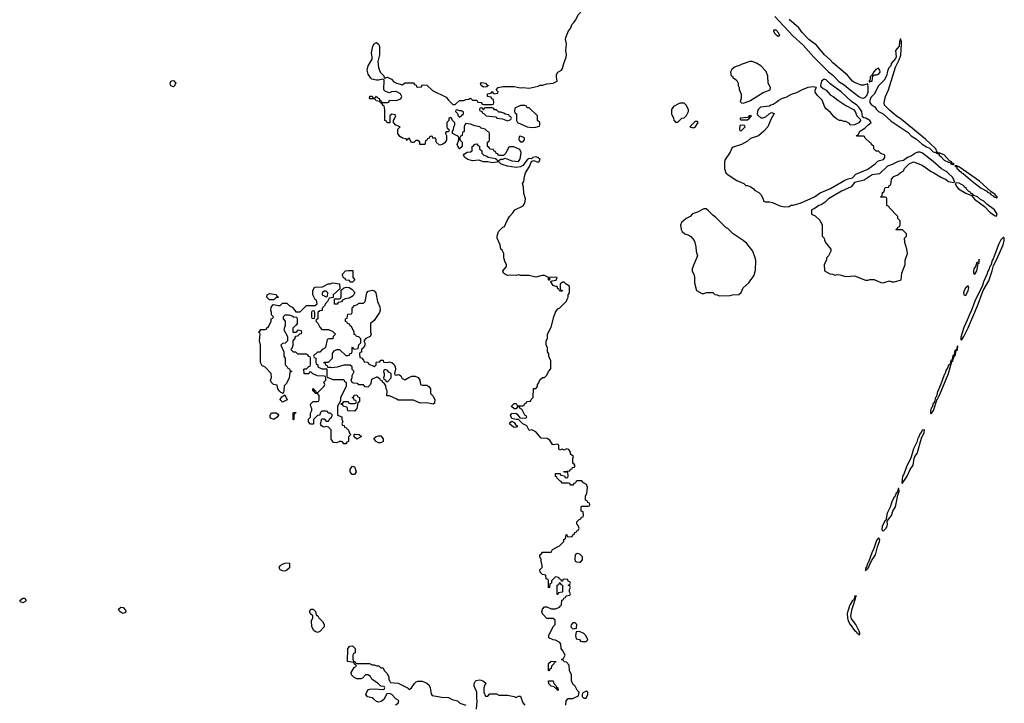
# Model space of a CAD drawing. Header units: inches. Extents: x 2386215 to 2556187, y 580866 to 760840.
# Tile 183 of 203: x 2474922 to 2483941, y 719108 to 725372. Entities that reach past the tile are written whole.
import ezdxf

# ---------------------------------------------------------------- set-up
doc = ezdxf.new("R2010")
doc.units = ezdxf.units.IN
doc.header["$MEASUREMENT"] = 0
for name, color, linetype in [('C4771', 7, 'Continuous'), ('C4772', 7, 'Continuous'), ('C4781', 7, 'Continuous'), ('C4782', 7, 'Continuous')]:
    doc.layers.add(name, color=color, linetype=linetype)

msp = doc.modelspace()

# ---------------------------------------------------------------- linework, layer by layer
at = {"layer": 'C4771', "color": 5, "elevation": 40}
for points in [[(2480000, 719273.6), (2479996.4, 719276.4), (2479978, 719310), (2479978, 719370), (2479958, 719410), (2479956.4, 719456.4), (2479930, 719486), (2479908.4, 719488.4), (2479902, 719502), (2479886, 719510), (2479902, 719518), (2479918, 719550), (2479898, 719590), (2479882, 719610), (2479878, 719650), (2479870, 719666), (2479830, 719688), (2479808.4, 719688.4), (2479768.4, 719708.4), (2479768, 719730), (2479808.4, 719811.6), (2479826, 719830), (2479826, 719870), (2479810, 719886), (2479750, 719886), (2479710, 719928), (2479705.2, 719950), (2479710, 719972), (2479730, 719992), (2479750, 719992), (2479790, 719974), (2479830, 719974), (2479866, 719990), (2479876, 720000)], [(2480000, 719846), (2479990, 719846), (2479972.7, 719827.3), (2479972, 719810), (2479990, 719792), (2480000, 719793)], [(2478365.6, 719094.4), (2478388, 719110), (2478395.3, 719130), (2478390, 719138), (2478368.9, 719148.9), (2478330, 719188.7), (2478310, 719198), (2478285.4, 719194.6), (2478256.2, 719143.8), (2478233.7, 719126.3), (2478210, 719119.5), (2478190, 719125.2), (2478164, 719150), (2478150, 719157), (2478109.1, 719169.1), (2478094, 719190), (2478110, 719231.3), (2478130, 719238.8), (2478170, 719242), (2478250, 719234), (2478262, 719238), (2478266, 719250), (2478262, 719262), (2478230, 719266), (2478210, 719288), (2478148.9, 719328.9), (2478134.6, 719354.6), (2478110, 719368), (2478090, 719368), (2478060.7, 719339.3), (2478046.2, 719333.8), (2478010, 719333.3), (2477984.9, 719344.9), (2477962.7, 719370), (2477959.3, 719390), (2477984.7, 719435.3), (2478006, 719450), (2478002, 719462), (2477988, 719468), (2477982, 719482), (2477926, 719490), (2477928.4, 719611.6), (2477947.3, 719632.7), (2477970, 719634), (2477994, 719610), (2477994, 719570), (2477978, 719562), (2477974, 719550), (2477974, 719510), (2477978, 719498), (2477992.7, 719492.7), (2477998, 719478), (2478010, 719474), (2478127.3, 719472.7), (2478150, 719462), (2478170, 719462), (2478192.7, 719452.7), (2478211.6, 719451.6), (2478230, 719434), (2478250, 719434), (2478262, 719410), (2478285.4, 719385.4), (2478302, 719350), (2478302, 719322), (2478314, 719310), (2478318, 719298), (2478390, 719292), (2478474, 719250), (2478490, 719234), (2478510, 719251.3), (2478538, 719290), (2478554.7, 719305.3), (2478570, 719312.4), (2478610, 719310.4), (2478652.9, 719292.9), (2478673.4, 719273.4), (2478681.6, 719250), (2478690, 719194), (2478701, 719181), (2478790, 719164.7), (2478850, 719162), (2478883.6, 719143.6), (2478930.9, 719130.9), (2478954, 719110), (2479010, 719092)], [(2479106, 719054), (2479114, 719130), (2479109, 719149), (2479108.7, 719210), (2479085.2, 719265.2), (2479084, 719290), (2479092.7, 719307.3), (2479103.2, 719316.8), (2479130, 719324), (2479150, 719320.7), (2479172, 719310), (2479194, 719290), (2479183.6, 719276.4), (2479174, 719250), (2479174, 719210), (2479190, 719174), (2479210, 719174), (2479230, 719194), (2479290, 719194), (2479310, 719182), (2479390, 719182), (2479451.1, 719171.1), (2479470, 719162), (2479490, 719174), (2479510, 719174), (2479530, 719114), (2479550, 719092)], [(2479926, 719090), (2479928.4, 719131.6), (2479947.3, 719152.7), (2479990, 719152), (2480000, 719157)]]:
    msp.add_lwpolyline(points, dxfattribs=at)
for points in [[(2475870, 719931.6), (2475850, 719941.3), (2475838.4, 719950), (2475828, 719972), (2475849.7, 719990.3), (2475870, 719984.9), (2475890, 719962.8), (2475894.9, 719950), (2475890, 719939.3)], [(2477650, 719758), (2477630, 719766), (2477616.4, 719776.4), (2477598, 719810), (2477596.4, 719863.6), (2477606, 719890), (2477606, 719910), (2477587.3, 719927.3), (2477578, 719950), (2477590, 719971.3), (2477610, 719971.3), (2477632, 719950), (2477638, 719918), (2477654, 719910), (2477662, 719890), (2477696.9, 719856.9), (2477712, 719830), (2477712, 719810), (2477670, 719766)], [(2479770, 719406), (2479766, 719410), (2479767.3, 719472.7), (2479790, 719494), (2479832.7, 719492.7), (2479830, 719486), (2479818, 719482), (2479814, 719470), (2479794, 719450), (2479791.6, 719428.4), (2479778, 719422)], [(2479850, 719226), (2479842, 719242), (2479830, 719246), (2479818, 719258), (2479790, 719266), (2479770, 719286), (2479767.3, 719312.7), (2479810, 719314), (2479814, 719290), (2479834, 719270), (2479838, 719258), (2479852, 719250), (2479854, 719230)]]:
    msp.add_lwpolyline(points, close=True, dxfattribs=at)
at = {"layer": 'C4772', "color": 5, "elevation": 40}
for points in [[(2480000, 721298.2), (2479989.3, 721309.3), (2479989.2, 721350.8), (2479994, 721370), (2479968.7, 721390), (2479966, 721410), (2479953.2, 721433.2), (2479930, 721439), (2479908, 721428), (2479890, 721438), (2479867.3, 721427.3), (2479862, 721442), (2479862, 721470), (2479857.2, 721477.2), (2479850, 721482), (2479810, 721475.3), (2479801.2, 721481.2), (2479778.4, 721518.4), (2479755.1, 721535.1), (2479698, 721538), (2479650, 721595.3), (2479614.6, 721614.6), (2479589.4, 721609.4), (2479568, 721650), (2479530, 721668.7), (2479490, 721708.7), (2479468.9, 721708.9), (2479430, 721718), (2479419, 721750), (2479430, 721764.7), (2479466, 721766), (2479478.8, 721758.8), (2479504.7, 721724.7), (2479558, 721722), (2479566, 721730), (2479562, 721742), (2479548, 721748), (2479522, 721802), (2479507.3, 721807.3), (2479502, 721822), (2479490, 721826), (2479478, 721822), (2479470, 721806), (2479450, 721806), (2479428.4, 721828.4), (2479428.4, 721831.6), (2479450, 721854), (2479470, 721854), (2479478, 721838), (2479490, 721834), (2479530, 721834), (2479542, 721838), (2479547.3, 721852.7), (2479562, 721858), (2479567.3, 721872.7), (2479602, 721878), (2479607.3, 721892.7), (2479626, 721910), (2479627.3, 721992.7), (2479650, 721994), (2479666, 722010), (2479666, 722030), (2479676.4, 722043.6), (2479687.3, 722072.7), (2479710, 722094), (2479730, 722094), (2479750, 722114), (2479766, 722150), (2479787.3, 722172.7), (2479787.3, 722247.3), (2479768, 722290), (2479768, 722310), (2479758, 722330), (2479758, 722370), (2479746, 722390), (2479746, 722430), (2479758, 722450), (2479758, 722490), (2479790, 722554), (2479814, 722650), (2479829.1, 722690.9), (2479850, 722722), (2479868.4, 722731.6), (2479888.4, 722751.6), (2479930, 722794), (2479938, 722810), (2479946, 722830), (2479946, 722850), (2479958, 722870), (2479958, 722930), (2479928.9, 722948.9), (2479910, 722968), (2479892.7, 722967.3), (2479874, 722950), (2479874, 722910), (2479878, 722898), (2479894, 722890), (2479890, 722886), (2479870, 722886), (2479862, 722902), (2479850, 722906), (2479846, 722926), (2479834, 722926), (2479810, 722938), (2479786, 722970), (2479786, 722974), (2479800.4, 722979.6), (2479835.3, 722984.7), (2479846, 723010), (2479830, 723014), (2479774, 723010), (2479774, 722986), (2479770, 722986), (2479766, 722990), (2479766, 723010), (2479728.4, 723028.4), (2479708.4, 723028.4), (2479650, 723014), (2479590, 723029), (2479510, 723029), (2479490, 723033.2), (2479470.8, 723029.2), (2479410, 723032.7), (2479390, 723029.6), (2479363.3, 723043.3), (2479354, 723050), (2479349, 723070), (2479382, 723110), (2479382, 723130), (2479369.3, 723149.3), (2479355.3, 723190), (2479358, 723230), (2479340.4, 723260.4), (2479328, 723270), (2479322, 723310), (2479295.3, 723370), (2479295.3, 723390), (2479308, 723430), (2479348, 723470), (2479362, 723478), (2479386.8, 723533.2), (2479409.2, 723570), (2479438.6, 723601.4), (2479450, 723622), (2479458, 723630), (2479532.5, 723667.5), (2479548.7, 723690), (2479555.3, 723730), (2479539, 723779), (2479536.5, 723836.5), (2479529, 723870), (2479539, 723890), (2479544.7, 723935.3), (2479555.3, 723970), (2479592.3, 724027.7), (2479610, 724074), (2479630, 724082), (2479670, 724066.8), (2479678, 724070), (2479688.7, 724090), (2479668, 724110), (2479650, 724115.1), (2479622, 724110), (2479610, 724098), (2479590, 724101.2), (2479570, 724088.7), (2479530, 724037.2), (2479510, 724024), (2479470, 724019.3), (2479390, 724029.6), (2479350, 724041.2), (2479328.7, 724050), (2479310, 724068.7), (2479250, 724061.2), (2479210, 724069.3), (2479166, 724070), (2479130, 724084), (2479070, 724079.3), (2479028, 724090), (2478998, 724110), (2478988.4, 724131.6), (2478996.4, 724143.6), (2479020.4, 724159.6), (2479050, 724162), (2479066, 724170), (2479066, 724210), (2479082, 724218), (2479086, 724230), (2479092.7, 724232.7), (2479110, 724234), (2479118, 724218), (2479132.7, 724212.7), (2479134, 724190), (2479154, 724170), (2479154, 724150), (2479174, 724130), (2479202, 724122), (2479212.7, 724112.7), (2479279.6, 724099.6), (2479292.7, 724092.7), (2479298, 724078), (2479310, 724074), (2479315.3, 724084.7), (2479330, 724094), (2479350, 724094), (2479370, 724102), (2479430, 724078), (2479490, 724072), (2479502, 724090), (2479510, 724114), (2479514.6, 724154.6), (2479502, 724182), (2479476.4, 724196.4), (2479447.3, 724207.3), (2479412.7, 724207.3), (2479398, 724202), (2479374, 724150), (2479352.7, 724127.3), (2479307.3, 724127.3), (2479302, 724142), (2479287.3, 724147.3), (2479282, 724162), (2479266, 724170), (2479262, 724182), (2479230, 724186), (2479222, 724202), (2479206, 724210), (2479206, 724250), (2479222, 724258), (2479226, 724270), (2479226, 724330), (2479222, 724342), (2479207.3, 724347.3), (2479186, 724370), (2479150, 724378), (2479138, 724390), (2479090, 724399), (2479050, 724415.1), (2479010, 724422), (2478998, 724410), (2478992, 724390), (2478992, 724348), (2478978, 724342), (2478974, 724310), (2478958, 724302), (2478954, 724290), (2478954, 724270), (2478974, 724250), (2478974, 724210), (2478951.6, 724188.4), (2478948.4, 724188.4), (2478928, 724230), (2478946, 724270), (2478946, 724290), (2478942, 724302), (2478886, 724330), (2478886, 724350), (2478896.4, 724363.6), (2478898, 724390), (2478908, 724410), (2478907.3, 724427.3), (2478886, 724450), (2478878, 724470), (2478870, 724475.3), (2478854, 724470), (2478854, 724450), (2478834, 724430), (2478834, 724390), (2478838, 724378), (2478854, 724370), (2478854, 724350), (2478850, 724346), (2478830, 724346), (2478823.6, 724336.4), (2478822, 724330), (2478832, 724312), (2478831.6, 724268.4), (2478816.9, 724243.1), (2478791.6, 724228.4), (2478770, 724222), (2478764.7, 724224.7), (2478738, 724250), (2478738, 724270), (2478730, 724286), (2478707.3, 724287.3), (2478702, 724302), (2478690, 724306), (2478678, 724302), (2478672.7, 724287.3), (2478658, 724282), (2478652.7, 724267.3), (2478638, 724262), (2478634, 724230), (2478630, 724228), (2478588.4, 724228.4), (2478586, 724250), (2478570, 724266), (2478550, 724266), (2478532.7, 724247.3), (2478510, 724246), (2478490, 724286), (2478478, 724282), (2478470, 724266), (2478462, 724282), (2478430, 724286), (2478403.1, 724303.1), (2478386, 724330), (2478386, 724370), (2478406, 724390), (2478367.3, 724407.3), (2478346, 724430), (2478346, 724450), (2478356.4, 724463.6), (2478366, 724490), (2478362, 724502), (2478330, 724506), (2478314, 724490), (2478312.7, 724427.3), (2478287.3, 724427.3), (2478282, 724442), (2478268, 724450), (2478267.3, 724547.3), (2478262, 724582), (2478250, 724586), (2478242, 724602), (2478226, 724610), (2478222, 724622), (2478188.4, 724628.4), (2478182, 724642), (2478170, 724646), (2478130, 724646), (2478126, 724650), (2478128.4, 724671.6), (2478151.6, 724671.6), (2478158, 724658), (2478170, 724654), (2478182, 724658), (2478190, 724672), (2478198, 724658), (2478214, 724650), (2478218, 724638), (2478234, 724630), (2478238, 724618), (2478250, 724614), (2478290, 724614), (2478302, 724618), (2478310, 724634), (2478370, 724631.3), (2478412.7, 724647.3), (2478422.7, 724670), (2478411.6, 724691.6), (2478370, 724715.1), (2478328.1, 724711.9), (2478310, 724702), (2478274, 724714), (2478258, 724730), (2478262, 724822), (2478248.7, 724828.7), (2478210, 724817), (2478190, 724817), (2478148.7, 724828.7), (2478137.2, 724837.2), (2478114.5, 724874.5), (2478106, 724910), (2478114.5, 724950), (2478149.4, 725010), (2478151.8, 725030), (2478143.6, 725070), (2478157.6, 725130), (2478168.2, 725151.8), (2478190, 725162), (2478208.4, 725148.4), (2478216.4, 725130), (2478218, 725050), (2478202.8, 724990), (2478210, 724934), (2478222.8, 724890), (2478258, 724858), (2478262, 724842), (2478270, 724834), (2478278, 724842), (2478290, 724844.7), (2478326.4, 724826.4), (2478350, 724802), (2478374, 724790), (2478430, 724774), (2478450, 724794), (2478530, 724794), (2478538, 724778), (2478552.7, 724772.7), (2478558, 724758), (2478570, 724754), (2478602, 724758), (2478610, 724774), (2478650, 724772), (2478703.6, 724723.6), (2478830, 724662), (2478850, 724634), (2478890, 724594), (2478910, 724594), (2478950, 724632), (2478990, 724632), (2479010, 724642), (2479036.4, 724643.6), (2479050, 724654), (2479070, 724634), (2479110, 724634), (2479118, 724618), (2479150, 724614), (2479158, 724598), (2479170, 724594), (2479250, 724594), (2479262, 724598), (2479266, 724610), (2479262, 724642), (2479247.3, 724647.3), (2479242, 724662), (2479207.3, 724667.3), (2479206, 724690), (2479210, 724694), (2479242, 724698), (2479250, 724714), (2479258, 724698), (2479270, 724694), (2479302, 724698), (2479306, 724710), (2479286, 724730), (2479306, 724750), (2479350, 724758.8), (2479450, 724759.3), (2479510, 724746.8), (2479530.6, 724750.6), (2479590, 724746), (2479670, 724762), (2479690, 724771), (2479710, 724771.3), (2479750, 724784.7), (2479810, 724791.3), (2479846, 724810), (2479838, 724850), (2479840.7, 724870), (2479852.7, 724890), (2479885.2, 724910), (2479895.5, 724924.5), (2479905.6, 724970), (2479927, 725030), (2479929.4, 725050), (2479924.5, 725090), (2479929.3, 725150), (2479920.9, 725190), (2479923.7, 725210), (2479949.3, 725270), (2479967, 725293), (2479983.7, 725330), (2480000, 725350.7)], [(2480000, 721123), (2479998, 721122), (2479990, 721106), (2479970, 721106), (2479962, 721122), (2479950, 721126), (2479890, 721126), (2479882, 721142), (2479870, 721146), (2479846, 721170), (2479842, 721182), (2479830, 721186), (2479830, 721214), (2479870, 721214), (2479878, 721198), (2479912.7, 721192.7), (2479918, 721178), (2479930, 721174), (2479942, 721178), (2479946, 721190), (2479942, 721222), (2479910, 721226), (2479907.3, 721232.7), (2479962, 721238), (2479967.3, 721252.7), (2479982, 721258), (2479986, 721270), (2480000, 721272.8)], [(2479876, 720000), (2479886, 720010), (2479887.3, 720052.7), (2479902, 720058), (2479907.3, 720072.7), (2479922, 720078), (2479927.3, 720092.7), (2479962, 720098), (2479966, 720110), (2479958, 720130), (2479958, 720150), (2479966, 720170), (2479962, 720182), (2479946, 720190), (2479962, 720198), (2479966, 720210), (2479962, 720222), (2479947.3, 720227.3), (2479942, 720242), (2479910, 720246), (2479898, 720242), (2479892.7, 720227.3), (2479886, 720226), (2479882, 720242), (2479867.3, 720247.3), (2479862, 720262), (2479830, 720266), (2479794, 720230), (2479794, 720210), (2479778, 720202), (2479774, 720170), (2479767.3, 720167.3), (2479766, 720230), (2479762, 720242), (2479746, 720250), (2479742, 720282), (2479710, 720288), (2479688.7, 720310), (2479688, 720330), (2479707.3, 720352.7), (2479708, 720370), (2479698, 720410), (2479698, 720430), (2479688, 720450), (2479688, 720470), (2479702, 720478), (2479710, 720494), (2479790, 720494), (2479802, 720518), (2479866, 720550), (2479906, 720590), (2479906, 720610), (2479922, 720618), (2479927.3, 720652.7), (2479934, 720654), (2479938, 720638), (2479950, 720634), (2479982, 720638), (2479987.3, 720652.7), (2480000, 720657.3)]]:
    msp.add_lwpolyline(points, dxfattribs=at)
for points in [[(2476330, 724758), (2476305.6, 724765.6), (2476299, 724790), (2476310, 724811.3), (2476330, 724816), (2476350.8, 724790), (2476338, 724762)], [(2479170, 724755.3), (2479150, 724768), (2479142, 724790), (2479150, 724796), (2479190, 724790.8), (2479198.8, 724778.8), (2479214, 724770), (2479214, 724766), (2479210, 724766), (2479202, 724758)], [(2478930, 724546), (2478918, 724542), (2478914, 724530), (2478932, 724512), (2478938, 724490), (2478950, 724478), (2478988, 724510), (2478987.3, 724527.3), (2478970, 724538), (2478950, 724538)], [(2479250, 724566), (2479190, 724566), (2479178, 724562), (2479170, 724546), (2479166, 724546), (2479162, 724562), (2479150, 724566), (2479138, 724562), (2479134, 724550), (2479138, 724538), (2479154, 724534), (2479158, 724518), (2479172.7, 724512.7), (2479194, 724490), (2479282, 724482), (2479294, 724470), (2479343.6, 724463.6), (2479390, 724446), (2479422, 724458), (2479426, 724470), (2479422, 724482), (2479407.3, 724487.3), (2479402, 724502), (2479370, 724506), (2479356.4, 724516.4), (2479330, 724526), (2479310, 724526), (2479290, 724546), (2479270, 724546), (2479262, 724562)], [(2479550, 724586), (2479510, 724586), (2479458, 724562), (2479454, 724530), (2479458, 724518), (2479474, 724510), (2479474, 724450), (2479482, 724430), (2479572, 724390), (2479610, 724383.8), (2479650, 724387.3), (2479682, 724398), (2479686, 724410), (2479686, 724430), (2479666, 724450), (2479666, 724490), (2479590, 724566), (2479570, 724566), (2479562, 724582)], [(2479510, 724306), (2479498, 724302), (2479494, 724270), (2479510, 724254), (2479530, 724254), (2479546, 724270), (2479546, 724290)], [(2477950, 722966), (2477942, 722982), (2477910, 722986), (2477902, 723002), (2477887.3, 723007.3), (2477878, 723030), (2477880.4, 723039.6), (2477906, 723070), (2477930, 723074), (2477972.7, 723072.7), (2477974, 723010), (2477992, 722990), (2477970, 722966)], [(2477690, 722534), (2477750, 722534), (2477790, 722514), (2477814, 722490), (2477794, 722470), (2477791.6, 722448.4), (2477752.7, 722447.3), (2477738, 722442), (2477722, 722370), (2477716.9, 722363.1), (2477694, 722350), (2477670, 722326), (2477650, 722326), (2477632.7, 722307.3), (2477618, 722302), (2477614, 722290), (2477618, 722278), (2477634, 722270), (2477634, 722230), (2477638, 722218), (2477654, 722210), (2477654, 722190), (2477690, 722174), (2477734, 722174), (2477734, 722110), (2477738, 722098), (2477790, 722074), (2477890, 722074), (2477898, 722058), (2477914, 722050), (2477914, 722010), (2477862, 721910), (2477859.6, 721880.4), (2477834, 721830), (2477834, 721750), (2477872.7, 721732.7), (2477874, 721710), (2477882, 721690), (2477874, 721670), (2477878, 721658), (2477892.7, 721652.7), (2477898, 721638), (2477912.7, 721632.7), (2477934, 721610), (2477943.6, 721583.6), (2477954, 721570), (2477934, 721550), (2477932.7, 721507.3), (2477918, 721502), (2477910, 721486), (2477890, 721486), (2477882, 721502), (2477870, 721506), (2477850, 721506), (2477823.6, 721496.4), (2477798, 721498), (2477775.3, 721530), (2477774, 721614), (2477750, 721638), (2477730, 721646), (2477710, 721638), (2477700.4, 721640.4), (2477686, 721650), (2477680.4, 721660.4), (2477678, 721670), (2477690, 721714), (2477710, 721714), (2477730, 721694), (2477750, 721694), (2477763.1, 721716.9), (2477778, 721730), (2477786, 721750), (2477770, 721766), (2477747.3, 721767.3), (2477742, 721782), (2477730, 721786), (2477690, 721786), (2477674, 721770), (2477672.7, 721747.3), (2477650, 721746), (2477614, 721710), (2477614, 721670), (2477610, 721666), (2477587.3, 721667.3), (2477568.4, 721688.4), (2477568.4, 721711.6), (2477586, 721730), (2477587.3, 721767.3), (2477598, 721790), (2477598, 721810), (2477588.4, 721828.4), (2477586, 721850), (2477610, 721874), (2477650, 721874), (2477662, 721878), (2477666, 721890), (2477666, 721930), (2477650, 721946), (2477627.3, 721947.3), (2477622, 721962), (2477606, 721970), (2477606, 721990), (2477610, 721994), (2477618, 721978), (2477632.7, 721972.7), (2477638, 721958), (2477650, 721954), (2477710, 722014), (2477718, 722030), (2477708, 722052), (2477726, 722070), (2477726, 722090), (2477722, 722102), (2477710, 722106), (2477650, 722108), (2477608.4, 722128.4), (2477590, 722146), (2477578, 722142), (2477570, 722126), (2477527.3, 722127.3), (2477526, 722170), (2477530, 722174), (2477550, 722174), (2477570, 722194), (2477582, 722198), (2477586, 722210), (2477586, 722270), (2477582, 722282), (2477570, 722286), (2477562, 722302), (2477550, 722306), (2477470, 722306), (2477450, 722326), (2477430, 722326), (2477406, 722350), (2477416.4, 722363.6), (2477426, 722390), (2477426, 722430), (2477446, 722450), (2477447.3, 722472.7), (2477470, 722474), (2477487.3, 722492.7), (2477502, 722498), (2477506, 722510), (2477502, 722522), (2477470, 722526), (2477450, 722506), (2477430, 722506), (2477426, 722510), (2477426, 722550), (2477450, 722574), (2477462, 722578), (2477466, 722590), (2477466, 722630), (2477462, 722642), (2477430, 722646), (2477416.4, 722656.4), (2477390, 722666), (2477350, 722666), (2477334, 722650), (2477334, 722630), (2477354, 722610), (2477352.7, 722572.7), (2477342, 722530), (2477374, 722470), (2477374, 722430), (2477352.7, 722407.3), (2477330, 722406), (2477314, 722390), (2477342, 722330), (2477342, 722290), (2477354, 722270), (2477354, 722210), (2477372.7, 722192.7), (2477378, 722178), (2477392.7, 722172.7), (2477398, 722158), (2477414, 722150), (2477398, 722142), (2477391.6, 722088.4), (2477363.6, 722036.4), (2477343.6, 722016.4), (2477342, 721970), (2477334, 721946), (2477310, 721958), (2477298, 721970), (2477288, 721990), (2477282, 722022), (2477248.4, 722028.4), (2477226, 722050), (2477218, 722070), (2477227.3, 722092.7), (2477226, 722130), (2477166, 722190), (2477142, 722202), (2477128, 722230), (2477128, 722390), (2477118, 722430), (2477126, 722490), (2477122, 722502), (2477108, 722510), (2477122, 722518), (2477130, 722534), (2477170, 722534), (2477182, 722538), (2477186, 722550), (2477202, 722558), (2477226, 722610), (2477226, 722630), (2477242, 722638), (2477246, 722650), (2477228, 722668), (2477228, 722690), (2477222, 722710), (2477224, 722736), (2477242, 722758), (2477250, 722762), (2477290, 722752), (2477307.3, 722752.7), (2477330, 722774), (2477370, 722774), (2477394, 722750), (2477416.9, 722736.9), (2477436.9, 722716.9), (2477450, 722694), (2477490, 722694), (2477550, 722752), (2477630, 722754), (2477646, 722770), (2477642, 722802), (2477627.3, 722807.3), (2477608, 722850), (2477608, 722890), (2477623.1, 722916.9), (2477630, 722922), (2477696.4, 722923.6), (2477748.4, 722951.6), (2477767.3, 722952.7), (2477790, 722962), (2477852.7, 722952.7), (2477854, 722906), (2477794, 722850), (2477794, 722826), (2477758, 722822), (2477742, 722790), (2477725.4, 722774.6), (2477710, 722746), (2477694, 722730), (2477692.7, 722707.3), (2477670, 722706), (2477654, 722690), (2477654, 722630), (2477638, 722622), (2477634, 722610), (2477651.6, 722591.6), (2477670, 722554)], [(2477730, 722886), (2477710, 722886), (2477694, 722870), (2477694, 722850), (2477730, 722834), (2477742, 722838), (2477746, 722870)], [(2478170, 722194), (2478186, 722210), (2478186, 722230), (2478190, 722234), (2478222, 722238), (2478230, 722254), (2478250, 722254), (2478254, 722234), (2478290, 722231.3), (2478310, 722236), (2478330, 722231), (2478353.7, 722213.7), (2478361, 722190), (2478364.7, 722170), (2478354, 722130), (2478358, 722118), (2478370, 722114), (2478390, 722122), (2478399.6, 722119.6), (2478414, 722110), (2478425.4, 722085.4), (2478450, 722072), (2478486, 722094), (2478514.8, 722105.2), (2478545.2, 722105.2), (2478573, 722093), (2478586.8, 722070), (2478594, 722030), (2478610, 722022), (2478650, 722024.7), (2478671.1, 722011.1), (2478679.8, 721999.8), (2478684.7, 721990), (2478686, 721946), (2478710, 721922), (2478724.7, 721890), (2478722, 721858), (2478710, 721848.7), (2478650, 721862), (2478590, 721858), (2478530, 721886), (2478390, 721886), (2478376.4, 721896.4), (2478310, 721926), (2478286, 721926), (2478288, 721970), (2478278, 721990), (2478276.4, 722016.4), (2478262, 722042), (2478247.3, 722047.3), (2478242, 722062), (2478226, 722070), (2478222, 722082), (2478196.4, 722096.4), (2478190, 722098), (2478144.7, 722075.3), (2478139.6, 722040.4), (2478132.7, 722027.3), (2478110, 722006), (2478087.3, 722007.3), (2478070, 722026), (2478030, 722026), (2478018, 722038), (2477980.4, 722040.4), (2477967.3, 722047.3), (2477958, 722070), (2477967.3, 722092.7), (2477968.4, 722111.6), (2477986, 722150), (2477967.3, 722167.3), (2477966, 722190), (2477950, 722206), (2477890, 722206), (2477830, 722188), (2477782, 722182), (2477774, 722186), (2477746, 722186), (2477742, 722202), (2477727.3, 722207.3), (2477722, 722222), (2477707.3, 722227.3), (2477710, 722234), (2477750, 722234), (2477786, 722270), (2477787.3, 722312.7), (2477803.1, 722336.9), (2477828.4, 722351.6), (2477851.6, 722351.6), (2477910, 722294), (2477930, 722294), (2477942, 722298), (2477947.3, 722312.7), (2477962, 722318), (2477966, 722330), (2477966, 722370), (2477970, 722374), (2477978, 722358), (2477990, 722354), (2478022, 722358), (2478028.4, 722391.6), (2478047.3, 722412.7), (2478047.3, 722447.3), (2478030, 722466), (2478008.4, 722468.4), (2478002, 722482), (2477987.3, 722487.3), (2477986, 722510), (2477962, 722562), (2477950, 722566), (2477942, 722582), (2477926, 722590), (2477922, 722602), (2477907.3, 722607.3), (2477906, 722630), (2477922, 722638), (2477927.3, 722672.7), (2477962, 722678), (2477966, 722690), (2477966, 722730), (2477990, 722754), (2478016.4, 722763.6), (2478030, 722774), (2478070, 722774), (2478086, 722790), (2478102, 722870), (2478114, 722886), (2478150, 722894), (2478170, 722886.8), (2478184, 722870), (2478201, 722790), (2478221.4, 722741.4), (2478224, 722710), (2478217.3, 722690), (2478170, 722615.3), (2478134, 722590), (2478134, 722510), (2478142, 722490), (2478131.1, 722468.9), (2478094, 722450), (2478074, 722430), (2478082, 722410), (2478082, 722390), (2478074, 722370), (2478054, 722350), (2478052.7, 722327.3), (2478038, 722322), (2478034, 722310), (2478038, 722278), (2478052.7, 722272.7), (2478072.7, 722252.7), (2478078, 722238), (2478110, 722234), (2478118, 722218)], [(2477806, 722766), (2477806, 722814), (2477850, 722814), (2477862, 722818), (2477867.3, 722832.7), (2477866, 722894), (2477887.3, 722912.7), (2477910, 722922), (2477939.6, 722919.6), (2477963.6, 722903.6), (2477991.6, 722871.6), (2477978, 722842), (2477939.6, 722820.4), (2477904.7, 722815.3), (2477878, 722802), (2477870, 722786), (2477838, 722782), (2477830, 722766)], [(2477210, 722806), (2477186, 722830), (2477188, 722852), (2477210, 722862), (2477272.7, 722852.7), (2477278, 722838), (2477294, 722830), (2477290, 722826), (2477270, 722826), (2477250, 722806)], [(2477610, 722706), (2477598, 722702), (2477594, 722690), (2477594, 722650), (2477598, 722638), (2477610, 722634), (2477622, 722638), (2477626, 722650), (2477626, 722690), (2477622, 722702)], [(2478270, 722166), (2478258, 722162), (2478254, 722150), (2478262, 722130), (2478262, 722110), (2478254, 722090), (2478258, 722078), (2478272.7, 722072.7), (2478278, 722058), (2478290, 722054), (2478326, 722090), (2478326, 722130), (2478303.1, 722143.1), (2478290, 722158)], [(2477330, 721868.7), (2477308.4, 721888.4), (2477308.4, 721891.6), (2477323.1, 721916.9), (2477350, 721934), (2477372, 721890)], [(2477990, 721786), (2477927.3, 721787.3), (2477922, 721822), (2477887.3, 721827.3), (2477882, 721842), (2477867.3, 721847.3), (2477866, 721854), (2477882, 721858), (2477890, 721874), (2477930, 721874), (2477938, 721858), (2477950, 721854), (2477990, 721854), (2478002, 721858), (2478006, 721870), (2478002, 721882), (2477987.3, 721887.3), (2477982, 721902), (2477966, 721910), (2477982, 721918), (2477987.3, 721932.7), (2478010, 721934), (2478018, 721918), (2478034, 721910), (2478034, 721870), (2478018, 721862), (2478011.6, 721808.4)], [(2477250, 721709), (2477221.2, 721721.2), (2477215.3, 721730), (2477215.3, 721750), (2477228.9, 721771.1), (2477271.3, 721771.3), (2477294, 721754), (2477294, 721750), (2477282, 721730)], [(2477430, 721706), (2477426, 721710), (2477426, 721770), (2477430, 721774), (2477450, 721774), (2477452, 721770), (2477438, 721762), (2477434, 721750), (2477434, 721710)], [(2479450, 721634), (2479429.5, 721649.5), (2479409, 721670), (2479416.4, 721683.6), (2479430, 721694), (2479450, 721681), (2479462.5, 721662.5), (2479478, 721650), (2479478, 721642), (2479470, 721638)], [(2478010, 721528), (2477986, 721550), (2477986, 721570), (2477990, 721574), (2478031.6, 721571.6), (2478051.6, 721551.6)], [(2478210, 721494), (2478186, 721506), (2478166, 721534), (2478188.4, 721551.6), (2478210, 721558), (2478230, 721558), (2478250.7, 721530.7), (2478250, 721508), (2478230, 721494)], [(2477990, 721204), (2477966.3, 721206.3), (2477949, 721230), (2477950, 721254), (2477970, 721282), (2477990, 721274), (2477998.8, 721250), (2478002.8, 721230)], [(2477350, 720319), (2477330, 720322), (2477308, 720330), (2477298, 720350), (2477308.9, 720371.1), (2477330, 720384.7), (2477351.6, 720391.6), (2477390, 720394), (2477394, 720390), (2477392, 720350), (2477370, 720328.7)], [(2479846, 720106), (2479846, 720190), (2479862, 720198), (2479867.3, 720212.7), (2479874, 720214), (2479878, 720198), (2479894, 720190), (2479894, 720130), (2479890, 720126), (2479858, 720122), (2479850, 720106)], [(2474950, 720029.3), (2474930, 720038), (2474922, 720050), (2474950, 720072), (2474970, 720072), (2474982, 720050), (2474970, 720038)]]:
    msp.add_lwpolyline(points, close=True, dxfattribs=at)
at = {"layer": 'C4781', "color": 5, "elevation": 40}
for points in [[(2482524.3, 720000), (2482510, 719962), (2482503, 719930), (2482505.5, 719890), (2482510, 719865.5), (2482528.1, 719830), (2482570, 719776.9), (2482585, 719765), (2482590, 719754), (2482605.5, 719745.5), (2482610, 719737.1), (2482617.5, 719742.5), (2482618.9, 719750), (2482611, 719770), (2482579.7, 719830), (2482542.2, 719882.3), (2482536.3, 719910), (2482547.3, 719972.7), (2482556.2, 720000)], [(2480000, 719793), (2480010, 719794), (2480022, 719798), (2480026, 719830), (2480010, 719846), (2480000, 719846)], [(2480000, 719157), (2480042, 719178), (2480046, 719210), (2480027.3, 719227.3), (2480010, 719266), (2480000, 719273.6)]]:
    msp.add_lwpolyline(points, dxfattribs=at)
for points in [[(2480050, 719766), (2480018, 719762), (2480012, 719730), (2480018, 719698), (2480050, 719694), (2480058, 719678), (2480070, 719674), (2480110, 719674), (2480126, 719690), (2480108, 719730), (2480090, 719748)], [(2480110, 719218), (2480078, 719202), (2480074, 719190), (2480074, 719170), (2480090, 719154), (2480110, 719154), (2480126, 719190), (2480126, 719210)]]:
    msp.add_lwpolyline(points, close=True, dxfattribs=at)
at = {"layer": 'C4782', "color": 5, "elevation": 40}
for points in [[(2480000, 725350.7), (2480012.9, 725367.1), (2480041, 725419), (2480134.8, 725525.2), (2480145.2, 725550), (2480149.2, 725610), (2480144, 725630), (2480109, 725670), (2480076.2, 725696.2), (2480030, 725720.9), (2480000, 725752.9)], [(2481840.2, 725400.2), (2482003.4, 725223.4), (2482098.6, 725138.6), (2482196.6, 725030), (2482330, 724895.7), (2482370, 724863.3), (2482425.9, 724805.9), (2482475.4, 724775.4), (2482528.2, 724728.2), (2482607.9, 724667.9), (2482630, 724657.1), (2482650, 724653.8), (2482670, 724665.5), (2482682.9, 724677.1), (2482692.8, 724707.2), (2482694.6, 724754.6), (2482690, 724786), (2482650, 724773.2), (2482630, 724772.3), (2482570, 724798), (2482552, 724810), (2482503.5, 724863.5), (2482370, 724975.6), (2482344.9, 725004.9), (2482295.1, 725050), (2482219.4, 725139.4), (2482151.6, 725190), (2482090, 725256.2), (2482059.2, 725299.2), (2481970, 725373.3)], [(2480000, 721272.8), (2480006, 721274), (2480008, 721290), (2480000, 721298.2)], [(2480000, 720657.3), (2480002, 720658), (2480007.3, 720672.7), (2480022, 720678), (2480027.3, 720692.7), (2480042, 720698), (2480046, 720710), (2480036.4, 720736.4), (2480026, 720750), (2480026, 720770), (2480047.3, 720792.7), (2480062, 720798), (2480067.3, 720812.7), (2480082, 720818), (2480086, 720830), (2480082, 720862), (2480066, 720870), (2480066, 720910), (2480070, 720914), (2480130, 720914), (2480142, 720918), (2480146, 720930), (2480142, 720942), (2480127.3, 720947.3), (2480122, 720962), (2480106, 720970), (2480106, 721010), (2480118, 721030), (2480122, 721090), (2480114, 721114), (2480086, 721130), (2480070, 721146), (2480030, 721146), (2480018, 721142), (2480014, 721130), (2480000, 721123)], [(2482556.2, 720000), (2482578.9, 720070), (2482578, 720082), (2482586, 720090), (2482572.7, 720092.7), (2482563, 720057), (2482550, 720051.1), (2482530, 720015.1), (2482524.3, 720000)]]:
    msp.add_lwpolyline(points, dxfattribs=at)
for points in [[(2481830, 725282), (2481826, 725270), (2481837.1, 725250), (2481850, 725233.4), (2481870, 725220.5), (2481885.2, 725230), (2481877.6, 725237.6), (2481875.6, 725250), (2481850, 725275.4), (2481835.5, 725275.5)], [(2482990, 725198), (2482980.5, 725170), (2482978.8, 725130), (2482945.5, 725090), (2482949.2, 725030.8), (2482944.8, 725015.2), (2482905.3, 724970), (2482901.1, 724950), (2482884.4, 724930), (2482870, 724899.5), (2482862, 724858), (2482840.7, 724819.3), (2482790, 724766), (2482750.3, 724689.7), (2482720, 724660), (2482708.8, 724631.2), (2482709, 724610), (2482727.3, 724590), (2482754.4, 724574.4), (2482770, 724549.4), (2482790, 724531), (2482831.2, 724511.2), (2482904, 724444), (2483059, 724339), (2483088, 724308), (2483136.5, 724276.5), (2483190, 724232.5), (2483228, 724208), (2483256, 724196), (2483290, 724162.7), (2483310, 724154.4), (2483318, 724158), (2483321, 724150), (2483330, 724146.7), (2483337.2, 724142.8), (2483348, 724150), (2483332.8, 724152.8), (2483321, 724161), (2483322, 724170), (2483310, 724193), (2483218.5, 724278.5), (2482998.2, 724458.2), (2482950, 724491.8), (2482890, 724542), (2482843.6, 724590), (2482839.6, 724610), (2482852.3, 724670), (2482880.7, 724730), (2482943.3, 724936.7), (2482976.6, 725003.4), (2482992.3, 725047.7), (2483000.9, 725150), (2482999.5, 725170)], [(2481630, 724988.7), (2481610, 724988.7), (2481530, 724962), (2481510, 724948), (2481492.7, 724947.3), (2481470, 724938), (2481445.4, 724914.6), (2481434, 724890), (2481438, 724858), (2481450, 724854), (2481458, 724838), (2481470, 724834), (2481490, 724814), (2481502, 724790), (2481502, 724770), (2481512, 724750), (2481512.7, 724732.7), (2481531.3, 724690), (2481531.3, 724650), (2481522, 724622), (2481534, 724610), (2481550, 724608.7), (2481609, 724630), (2481733.5, 724706.5), (2481795.3, 724730), (2481798, 724750), (2481778, 724790), (2481773.6, 724853.6), (2481758.6, 724898.6), (2481710, 724948.7), (2481670, 724975.3)], [(2482790, 724929.6), (2482763.4, 724916.6), (2482742, 724890), (2482734, 724870), (2482742, 724862), (2482752.7, 724867.3), (2482770, 724865.7), (2482790, 724873.4), (2482802.7, 724890), (2482801, 724910)], [(2482290, 724827.8), (2482265.8, 724810), (2482257.3, 724770), (2482260.5, 724760.5), (2482281.1, 724741.1), (2482310, 724726), (2482344.9, 724684.9), (2482373.4, 724670), (2482415.4, 724635.4), (2482490, 724584.9), (2482559.1, 724550), (2482576.3, 724530), (2482590.7, 724490.7), (2482622, 724462), (2482624.7, 724450), (2482610, 724428.7), (2482570, 724408.7), (2482530, 724406), (2482522, 724422), (2482490, 724438), (2482470, 724438), (2482450, 724448), (2482430, 724448.7), (2482404.7, 724464.7), (2482381.2, 724481.2), (2482350, 724522), (2482310, 724554), (2482297.2, 724570), (2482274, 724634), (2482230, 724678), (2482209.3, 724709.3), (2482209.2, 724730.8), (2482222, 724750), (2482190, 724758.4), (2482140.7, 724750), (2482090.6, 724730), (2482038.6, 724701.4), (2481990, 724686.9), (2481940.9, 724659.1), (2481907.7, 724650), (2481866.7, 724630), (2481859.9, 724620.1), (2481823.9, 724596.1), (2481802.8, 724590), (2481790, 724580.9), (2481708.4, 724570), (2481687, 724550), (2481679.1, 724530), (2481678, 724510), (2481681, 724501), (2481710, 724474), (2481730, 724474), (2481756.4, 724483.6), (2481786, 724510), (2481810, 724522), (2481831.6, 724511.6), (2481802.8, 724457.2), (2481776, 724390), (2481738, 724350), (2481690, 724309), (2481616.9, 724283.1), (2481590, 724258), (2481534, 724230), (2481456.9, 724203.1), (2481445.4, 724194.6), (2481430, 724158), (2481384.7, 724090), (2481378, 724070), (2481378, 724010), (2481391, 723970), (2481411.3, 723950), (2481490, 723898), (2481554, 723870), (2481572, 723852), (2481588, 723852), (2481619.8, 723839.8), (2481643.6, 723823.6), (2481651.6, 723811.6), (2481694, 723790), (2481711.3, 723771.3), (2481732, 723730), (2481734, 723710), (2481750, 723702), (2481790, 723702), (2481816.9, 723696.9), (2481885.4, 723665.4), (2481930, 723658), (2481970, 723662), (2481990, 723671.3), (2482008.4, 723671.6), (2482070, 723691), (2482162, 723730), (2482204, 723750), (2482255.4, 723784.6), (2482350, 723826.7), (2482479.3, 723900.7), (2482510, 723914), (2482550, 723924), (2482582.4, 723957.6), (2482690, 724003), (2482758, 724050), (2482783.3, 724076.7), (2482796.6, 724083.4), (2482835.3, 724090), (2482848, 724110), (2482846, 724130), (2482806, 724150), (2482787.3, 724167.3), (2482768.4, 724168.4), (2482746, 724190), (2482746, 724210), (2482726, 724230), (2482722, 724242), (2482710, 724246), (2482667.3, 724287.3), (2482662, 724302), (2482650, 724306), (2482590, 724306), (2482586, 724310), (2482602, 724318), (2482618, 724350), (2482662.7, 724377.3), (2482690, 724406), (2482722, 724430), (2482709.4, 724450), (2482673.2, 724470), (2482653.8, 724473.8), (2482643.2, 724483.2), (2482635.8, 724530), (2482609.7, 724570), (2482590.7, 724590), (2482541.3, 724621.3), (2482446.2, 724710), (2482344.7, 724784.7), (2482310, 724821.1)], [(2482730, 724866), (2482712.7, 724847.3), (2482712, 724828), (2482702, 724810), (2482703.6, 724803.6), (2482710, 724802), (2482712.5, 724807.5), (2482730, 724808.5), (2482738, 724858)], [(2481010, 724608), (2480970, 724608), (2480910, 724578), (2480892, 724550), (2480892, 724510), (2480912, 724470), (2480912.7, 724452.7), (2480930, 724434), (2480950, 724434), (2480986, 724470), (2481010, 724474), (2481030, 724494), (2481048, 724530), (2481048, 724550), (2481028, 724590)], [(2481130, 724438), (2481110, 724438), (2481062, 724390), (2481090, 724382.8), (2481110, 724388.2), (2481138, 724430)], [(2481626, 724490), (2481602, 724490), (2481599.6, 724480.4), (2481585.4, 724474.6), (2481522, 724470), (2481522, 724462), (2481530, 724454), (2481590, 724454), (2481606, 724470), (2481602, 724478), (2481610, 724474)], [(2481550, 724406), (2481518, 724402), (2481514, 724370), (2481518, 724358), (2481530, 724354), (2481566, 724390), (2481562, 724402)], [(2483150, 724158.4), (2483128.8, 724150), (2483090, 724125.1), (2483053.4, 724110), (2483018.4, 724081.6), (2482968.3, 724071.7), (2482914.9, 724045.1), (2482871, 724030), (2482798.7, 723961.3), (2482730, 723949.6), (2482658.6, 723901.4), (2482570, 723879.3), (2482538, 723842), (2482450, 723800.5), (2482330.8, 723730), (2482299.9, 723700.1), (2482264.5, 723675.5), (2482242, 723670), (2482199.8, 723640.2), (2482174, 723630), (2482174, 723590), (2482210, 723574), (2482250, 723534), (2482272, 723490), (2482274, 723390), (2482291.6, 723371.6), (2482292.7, 723352.7), (2482302, 723330), (2482352, 723270), (2482352, 723250), (2482332, 723210), (2482312, 723190), (2482311.1, 723168.9), (2482292, 723130), (2482294, 723070), (2482343.6, 723043.6), (2482370, 723042), (2482390, 723032), (2482410, 723038), (2482435.3, 723035.3), (2482490, 723018), (2482570, 723024.7), (2482670, 722984.7), (2482694.6, 722985.4), (2482710, 722991.3), (2482748.9, 722991.1), (2482810, 722964.7), (2482830, 722961), (2482850, 722966), (2482890, 722978), (2482911.1, 722971.1), (2482931.1, 722971.1), (2482990, 722984.7), (2482995.3, 722990), (2483002.7, 723050), (2483031.5, 723128.5), (2483032.3, 723170), (2483055.3, 723230), (2483048.7, 723270), (2483028.9, 723331.1), (2483028, 723370), (2483046, 723390), (2483046, 723410), (2483010, 723446), (2482950, 723446), (2482946, 723450), (2482962, 723458), (2482970, 723474), (2482982, 723478), (2482986, 723490), (2482986, 723530), (2482966, 723550), (2482966, 723570), (2482886, 723650), (2482882, 723662), (2482866, 723670), (2482866, 723730), (2482862, 723742), (2482850, 723746), (2482810, 723746), (2482806, 723750), (2482822, 723758), (2482826, 723790), (2482842, 723798), (2482846, 723830), (2482850, 723834), (2482882, 723838), (2482887.3, 723852.7), (2482902, 723858), (2482908, 723910), (2482930, 723934), (2482966, 723950), (2482986, 723970), (2483014.6, 723985.4), (2483030, 724011.3), (2483070, 724052), (2483109.2, 724070.8), (2483190, 724038), (2483270, 723980.5), (2483296, 723970), (2483364.8, 723924.8), (2483402, 723910), (2483430, 723890.3), (2483478.6, 723881.4), (2483488.7, 723890), (2483479.3, 723899.3), (2483478, 723910), (2483465.8, 723930), (2483425, 723970), (2483410, 723982.1), (2483364.4, 724004.4), (2483290, 724072.3), (2483190.3, 724150.3), (2483170, 724158.2)], [(2483350.9, 724149.1), (2483341.3, 724138.7), (2483343.1, 724130), (2483359.2, 724119.2), (2483390, 724085.8), (2483430, 724065.5), (2483443.8, 724063.8), (2483450, 724051.3), (2483458, 724058), (2483451.3, 724050), (2483470, 724045.3), (2483475.9, 724044.1), (2483481.2, 724050), (2483460.1, 724060.1), (2483457, 724070), (2483440.1, 724080.1), (2483390, 724132.8)], [(2483487.1, 724032.9), (2483492.7, 724027.3), (2483507.3, 724027.3), (2483506.5, 724010), (2483520.7, 724000.7), (2483525.8, 723990), (2483541.2, 723981.2), (2483549.2, 723970), (2483563.9, 723963.9), (2483648.4, 723890), (2483729.1, 723830), (2483782.2, 723802.2), (2483790.7, 723790), (2483805, 723785), (2483817.1, 723770), (2483839.4, 723759.4), (2483845.3, 723750), (2483854.7, 723745.3), (2483866.4, 723746.4), (2483870, 723738), (2483876.5, 723743.5), (2483875.1, 723750), (2483860.5, 723760.5), (2483856.2, 723770), (2483818.3, 723798.3), (2483712.5, 723892.5), (2483530, 724020.5), (2483507.7, 724032.3)], [(2483501.7, 723878.3), (2483490.8, 723870), (2483503.9, 723843.9), (2483522.5, 723822.5), (2483590, 723783), (2483639.9, 723759.9), (2483669, 723729), (2483760, 723660), (2483808.1, 723608.1), (2483850, 723579.1), (2483870, 723571), (2483876.3, 723590), (2483850.5, 723630), (2483781.1, 723681.1), (2483752.8, 723710), (2483723.7, 723723.7), (2483695.4, 723750), (2483662, 723762), (2483650, 723775.8), (2483638, 723778), (2483633.3, 723790), (2483617, 723797), (2483596.8, 723816.8), (2483591.6, 723830), (2483577.5, 723837.5), (2483569.7, 723850), (2483526.2, 723873.8)], [(2481190, 723639), (2481130.4, 723609.6), (2481086, 723594), (2481062.8, 723570), (2481028.2, 723551.8), (2480984.9, 723515.1), (2480976, 723490), (2480982, 723450), (2480991.6, 723431.6), (2481014, 723410), (2481050, 723398), (2481070, 723384.7), (2481098.8, 723350), (2481106.8, 723330), (2481116, 723290), (2481118, 723250), (2481130.6, 723209.4), (2481096, 723130), (2481082.8, 723090), (2481082.8, 723070), (2481098.8, 723030), (2481102.8, 723010), (2481102, 722962), (2481122, 722890), (2481170, 722862), (2481190, 722862), (2481212.7, 722872.7), (2481250, 722874), (2481270, 722872), (2481290, 722854), (2481311.6, 722851.6), (2481330, 722842), (2481430, 722844.7), (2481450, 722851.3), (2481510, 722854), (2481530, 722874), (2481550, 722914), (2481600.4, 722959.6), (2481618, 722990), (2481633.6, 723006.4), (2481648.9, 723031.1), (2481663.1, 723076.9), (2481664, 723170), (2481659, 723190), (2481639, 723250), (2481581.2, 723321.2), (2481549.3, 723349.3), (2481458, 723410), (2481410, 723458), (2481390, 723468.7), (2481300.2, 723560.2), (2481270, 723582), (2481230, 723622), (2481210, 723638)], [(2483930, 723376.3), (2483910, 723355.4), (2483890, 723318.9), (2483839.6, 723180.3), (2483830, 723164.5), (2483819.2, 723120.8), (2483810, 723111.6), (2483799.6, 723080.4), (2483790, 723069.5), (2483781.9, 723038.1), (2483749.6, 722970), (2483742.3, 722937.7), (2483670, 722792.8), (2483637.6, 722702.4), (2483630, 722693), (2483601.6, 722618.4), (2483570, 722552.6), (2483544.2, 722464.2), (2483543, 722443), (2483550, 722436), (2483571.8, 722468.2), (2483611.6, 722548.4), (2483695.1, 722750), (2483747.7, 722892.3), (2483800.4, 722979.6), (2483831.3, 723070), (2483841.4, 723118.6), (2483870, 723170.7), (2483930.8, 723309.2), (2483941.1, 723350), (2483940.9, 723370), (2483935.4, 723375.4)], [(2483710, 723178), (2483705.4, 723154.6), (2483690, 723148.7), (2483676.3, 723110), (2483662.6, 723090), (2483657.6, 723070), (2483659.1, 723050), (2483670, 723039.1), (2483690.5, 723070), (2483698.6, 723121.4), (2483703.1, 723136.9), (2483710, 723142)], [(2483610, 722933.2), (2483586.3, 722913.7), (2483572.7, 722890), (2483568.7, 722870), (2483570.8, 722850.8), (2483590, 722846), (2483610.9, 722890.9), (2483614.9, 722914.9)], [(2483510, 722384), (2483506.4, 722353.6), (2483501, 722350), (2483499.8, 722340.2), (2483490, 722342.7), (2483485.7, 722325.7), (2483481.1, 722301.1), (2483490, 722291), (2483500.2, 722339.8), (2483510, 722342.8), (2483513.6, 722353.6), (2483516.6, 722376.6)], [(2483478, 722298), (2483470, 722294), (2483464, 722256), (2483452, 722250), (2483454, 722246), (2483450, 722249), (2483444.4, 722215.6), (2483434.4, 722205.6), (2483430, 722206.6), (2483422.2, 722177.8), (2483410, 722162.4), (2483396.4, 722123.6), (2483390, 722117.4), (2483357.7, 722022.3), (2483350, 722015.4), (2483339.6, 721980.4), (2483330, 721964.5), (2483320, 721920), (2483310, 721909), (2483298.9, 721861.1), (2483290, 721856.2), (2483279.2, 721820.8), (2483270, 721813.3), (2483265.2, 721785.2), (2483265.5, 721765.5), (2483270, 721760.7), (2483291.3, 721790), (2483325.6, 721894.4), (2483330, 721894.8), (2483350, 721937.3), (2483430.6, 722129.4), (2483460.7, 722239.3), (2483470, 722244), (2483480.1, 722279.9), (2483488, 722290)], [(2483210, 721614), (2483190, 721612.6), (2483176.5, 721583.5), (2483170, 721579.7), (2483156.1, 721543.9), (2483150, 721538.9), (2483139, 721501), (2483110, 721438.7), (2483084.8, 721355.2), (2483050, 721291), (2483018.1, 721201.9), (2483009.6, 721190), (2483001, 721130), (2483004.5, 721124.5), (2483010, 721125.5), (2483052.4, 721190), (2483078.3, 721250), (2483106.9, 721290), (2483114.3, 721350), (2483122.4, 721370), (2483142, 721398), (2483182.7, 721537.3), (2483207.3, 721590)], [(2482976.2, 721076.2), (2482970, 721076.2), (2482959.4, 721040.6), (2482950, 721035.1), (2482938.3, 721001.7), (2482930, 720995.1), (2482910, 720954.5), (2482894.6, 720905.4), (2482867.6, 720850), (2482855.9, 720784.1), (2482850, 720783.7), (2482821.9, 720730), (2482818.3, 720698.3), (2482830, 720686.7), (2482855.8, 720710), (2482866.9, 720730), (2482871, 720750), (2482868.9, 720771.1), (2482874.6, 720785.4), (2482908.5, 720830), (2482921.1, 720870), (2482943.1, 720910), (2482965.6, 721014.4), (2482978, 721050)], [(2482790, 720624.2), (2482770, 720601.3), (2482743.1, 720516.9), (2482730, 720496.4), (2482697.2, 720402.8), (2482690, 720396.9), (2482680, 720360), (2482670, 720348), (2482670, 720321), (2482681.2, 720338.8), (2482690, 720339.3), (2482725.2, 720414.8), (2482760.3, 720470), (2482779, 720541), (2482798.7, 720590), (2482800.4, 720610)], [(2480030, 720482), (2480011.1, 720468.9), (2480006, 720426), (2480011.6, 720411.6), (2480023.6, 720403.6), (2480050, 720402), (2480058, 720402), (2480076.4, 720423.6), (2480078, 720450), (2480053.6, 720473.6)]]:
    msp.add_lwpolyline(points, close=True, dxfattribs=at)

doc.saveas('drawing.dxf')
